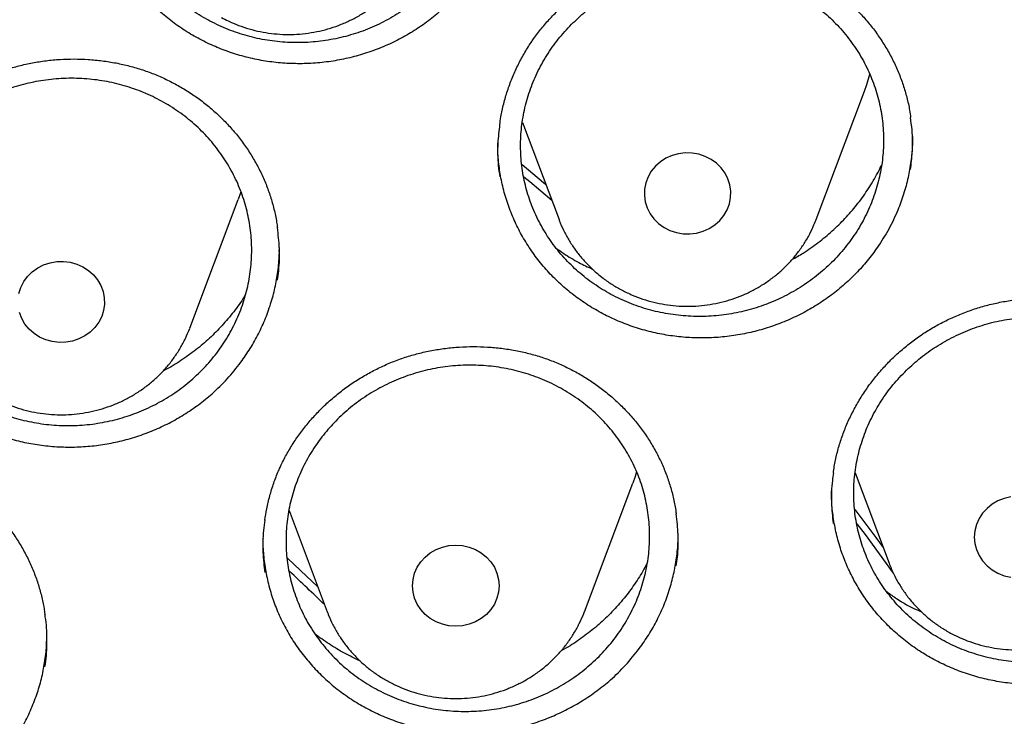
# Model space of a CAD drawing. Header units: millimetres. Extents: x 8 to 1233, y 12 to 1462.
# Tile 62 of 127: x 460.72 to 469.81, y 1288 to 1294.45. Entities that reach past the tile are written whole.
import ezdxf

# ---------------------------------------------------------------- set-up
doc = ezdxf.new("R2010")
doc.units = ezdxf.units.MM

msp = doc.modelspace()

# ---------------------------------------------------------------- linework, layer by layer
at = {"color": 7, "linetype": 'Continuous', "lineweight": 30}
for p, q in [((468.0751, 1292.5978), (468.5221, 1293.7861)), ((465.3613, 1293.4951), (465.6989, 1292.5978)), ((462.288, 1291.5947), (462.735, 1292.783)), ((465.6964, 1292.6045), (465.6989, 1292.5978)), ((468.072, 1292.5898), (468.0751, 1292.5978)), ((463.1141, 1292.3388), (463.114, 1292.3465)), ((468.4344, 1290.255), (468.7484, 1289.4203)), ((465.9331, 1288.9706), (466.3801, 1290.1588)), ((463.2046, 1289.9072), (463.5569, 1288.9706)), ((466.7985, 1289.6921), (466.7984, 1289.7016))]:
    msp.add_line(p, q, dxfattribs=at)
at = {"color": 7, "linetype": 'Continuous', "lineweight": 30, "flags": 128}
for points in [[(468.5221, 1293.7861), (468.5439, 1293.848), (468.5717, 1293.9425)], [(466.6193, 1292.5604), (466.6691, 1292.5246), (466.7243, 1292.4965), (466.7835, 1292.4768), (466.8452, 1292.4661), (466.9079, 1292.4645), (466.9701, 1292.4722), (467.0303, 1292.489), (467.087, 1292.5143), (467.1387, 1292.5477), (467.1842, 1292.5882), (467.2224, 1292.6349), (467.2524, 1292.6867), (467.2734, 1292.7422), (467.2848, 1292.8001), (467.2864, 1292.859), (467.2782, 1292.9173), (467.2604, 1292.9738), (467.2334, 1293.027), (467.1978, 1293.0755), (467.1546, 1293.1182), (467.1048, 1293.154), (467.0497, 1293.1821), (466.9905, 1293.2018), (466.9288, 1293.2125), (466.866, 1293.2141), (466.8038, 1293.2064), (466.7436, 1293.1897), (466.687, 1293.1643), (466.6353, 1293.131), (466.5897, 1293.0904), (466.5515, 1293.0437), (466.5216, 1292.992), (466.5006, 1292.9364), (466.4892, 1292.8785), (466.4875, 1292.8197), (466.4957, 1292.7613), (466.5135, 1292.7048), (466.5406, 1292.6517), (466.5761, 1292.6031), (466.6193, 1292.5604)], [(465.3591, 1293.1068), (465.5571, 1292.9418), (465.5753, 1292.9264)], [(465.6327, 1292.7738), (465.4281, 1292.946), (465.3753, 1292.9897)], [(462.7603, 1292.8554), (462.7569, 1292.8449), (462.735, 1292.783)], [(460.7087, 1291.9142), (460.7265, 1291.9707), (460.7535, 1292.0238), (460.7891, 1292.0724), (460.8323, 1292.1151), (460.8821, 1292.1509), (460.9372, 1292.179), (460.9964, 1292.1987), (461.0581, 1292.2094), (461.1209, 1292.211), (461.1831, 1292.2033), (461.2433, 1292.1866), (461.2999, 1292.1612)], [(461.2999, 1292.1612), (461.3517, 1292.1279), (461.3972, 1292.0873), (461.4354, 1292.0406), (461.4654, 1291.9888), (461.4863, 1291.9333), (461.4977, 1291.8754), (461.4994, 1291.8166), (461.4912, 1291.7582), (461.4734, 1291.7017), (461.4463, 1291.6486), (461.4108, 1291.6), (461.3676, 1291.5573), (461.3178, 1291.5215), (461.2626, 1291.4934), (461.2035, 1291.4737), (461.1417, 1291.463), (461.079, 1291.4614), (461.0168, 1291.4691), (460.9566, 1291.4859), (460.8999, 1291.5112), (460.8482, 1291.5446), (460.8027, 1291.5851), (460.7645, 1291.6318), (460.7345, 1291.6836), (460.7136, 1291.7391)], [(466.4161, 1290.2663), (466.402, 1290.2208), (466.3801, 1290.1588)], [(469.8739, 1290.0324), (469.8129, 1290.0187), (469.7549, 1289.9962), (469.7014, 1289.9654), (469.6537, 1289.9271), (469.6129, 1289.8824), (469.5801, 1289.8322), (469.5561, 1289.7778), (469.5414, 1289.7205), (469.5365, 1289.6618), (469.5414, 1289.6031), (469.5561, 1289.5458), (469.5801, 1289.4914), (469.6129, 1289.4412)], [(468.4339, 1289.9167), (468.6279, 1289.6566), (468.6933, 1289.5668)], [(468.7906, 1289.3272), (468.5294, 1289.686), (468.4548, 1289.7853)], [(465.0279, 1289.4775), (465.0686, 1289.4327), (465.1014, 1289.3825), (465.1254, 1289.3281), (465.1401, 1289.2708), (465.145, 1289.2121), (465.1401, 1289.1534), (465.1254, 1289.0961), (465.1014, 1289.0417), (465.0686, 1288.9915), (465.0279, 1288.9467), (464.9801, 1288.9085), (464.9266, 1288.8777), (464.8686, 1288.8552), (464.8076, 1288.8414), (464.745, 1288.8368), (464.6824, 1288.8414), (464.6214, 1288.8552), (464.5634, 1288.8777), (464.5099, 1288.9085), (464.4622, 1288.9467), (464.4214, 1288.9915), (464.3886, 1289.0417), (464.3646, 1289.0961), (464.3499, 1289.1534), (464.345, 1289.2121), (464.3499, 1289.2708), (464.3646, 1289.3281), (464.3886, 1289.3825), (464.4214, 1289.4327), (464.4622, 1289.4775), (464.5099, 1289.5157), (464.5634, 1289.5465), (464.6214, 1289.569), (464.6824, 1289.5828), (464.745, 1289.5874), (464.8076, 1289.5828), (464.8686, 1289.569), (464.9266, 1289.5465), (464.9801, 1289.5157), (465.0279, 1289.4775)], [(463.1893, 1289.4657), (463.3098, 1289.3538), (463.4702, 1289.2012)], [(469.6129, 1289.4412), (469.6537, 1289.3964), (469.7014, 1289.3582), (469.7549, 1289.3274), (469.8129, 1289.3049), (469.8739, 1289.2911)]]:
    msp.add_lwpolyline(points, dxfattribs=at)
at = {"color": 7, "linetype": 'Continuous', "lineweight": 30}
msp.add_arc((452.9696, 1278.2288), 15.1125, 45.6611, 47.34466, dxfattribs=at)
for points, knots in [([(419.8279, 1282.1751), (419.8463, 1282.3054), (419.8881, 1282.6005), (419.9633, 1283.0592), (420.0517, 1283.5511), (420.1489, 1284.0416), (420.2545, 1284.5305), (420.3686, 1285.0178), (420.4911, 1285.5033), (420.622, 1285.9868), (420.7613, 1286.4683), (420.9089, 1286.9476), (421.0647, 1287.4246), (421.2288, 1287.8991), (421.4011, 1288.3711), (421.5816, 1288.8404), (421.7701, 1289.3069), (421.9667, 1289.7704), (422.1713, 1290.2309), (422.3839, 1290.6882), (422.6043, 1291.1423), (422.8326, 1291.5929), (423.0686, 1292.0399), (423.3124, 1292.4833), (423.5638, 1292.9229), (423.8228, 1293.3587), (424.0893, 1293.7904), (424.3632, 1294.2181), (424.6445, 1294.6414), (424.9331, 1295.0605), (425.2289, 1295.4751), (425.5319, 1295.8851), (425.8419, 1296.2905), (426.1589, 1296.6911), (426.4828, 1297.0868), (426.8135, 1297.4775), (427.1509, 1297.8632), (427.495, 1298.2436), (427.8456, 1298.6188), (428.2026, 1298.9885), (428.566, 1299.3528), (428.9357, 1299.7115), (429.3115, 1300.0645), (429.6934, 1300.4118), (430.0812, 1300.7531), (430.4749, 1301.0886), (430.8744, 1301.4179), (431.2795, 1301.7412), (431.6902, 1302.0583), (432.1062, 1302.369), (432.5277, 1302.6734), (432.9543, 1302.9713), (433.386, 1303.2627), (433.8227, 1303.5474), (434.2643, 1303.8255), (434.7107, 1304.0968), (435.1617, 1304.3613), (435.6172, 1304.6188), (436.0771, 1304.8694), (436.5413, 1305.113), (437.0096, 1305.3495), (437.482, 1305.5787), (437.9583, 1305.8008), (438.4383, 1306.0156), (438.922, 1306.2231), (439.4093, 1306.4231), (439.8999, 1306.6157), (440.3938, 1306.8008), (440.8909, 1306.9784), (441.391, 1307.1483), (441.8939, 1307.3107), (442.3996, 1307.4653), (442.9079, 1307.6122), (443.4186, 1307.7514), (443.9318, 1307.8828), (444.4471, 1308.0063), (444.9645, 1308.122), (445.4838, 1308.2297), (446.0049, 1308.3296), (446.5277, 1308.4215), (447.052, 1308.5054), (447.5777, 1308.5813), (448.1046, 1308.6493), (448.6327, 1308.7091), (449.1617, 1308.761), (449.6915, 1308.8047), (450.222, 1308.8404), (450.7531, 1308.868), (451.2846, 1308.8875), (451.8163, 1308.8989), (452.3482, 1308.9023), (452.8801, 1308.8975), (453.4118, 1308.8846), (453.9432, 1308.8636), (454.4742, 1308.8345), (455.0046, 1308.7974), (455.5343, 1308.7522), (456.0631, 1308.6989), (456.5909, 1308.6375), (457.1177, 1308.5682), (457.6431, 1308.4908), (458.1671, 1308.4054), (458.6896, 1308.3121), (459.2104, 1308.2108), (459.7294, 1308.1016), (460.2464, 1307.9845), (460.7614, 1307.8595), (461.274, 1307.7267), (461.7844, 1307.5862), (462.2922, 1307.4378), (462.7974, 1307.2818), (463.2998, 1307.1181), (463.7993, 1306.9467), (464.2958, 1306.7678), (464.7891, 1306.5813), (465.2792, 1306.3874), (465.7658, 1306.186), (466.2488, 1305.9772), (466.7282, 1305.7611), (467.2038, 1305.5377), (467.6754, 1305.3071), (468.143, 1305.0694), (468.6064, 1304.8246), (469.0655, 1304.5727), (469.5202, 1304.3139), (469.9703, 1304.0482), (470.4158, 1303.7756), (470.8565, 1303.4964), (471.2924, 1303.2104), (471.7232, 1302.9179), (472.1488, 1302.6188), (472.5693, 1302.3133), (472.9844, 1302.0014), (473.394, 1301.6832), (473.7981, 1301.3588), (474.1965, 1301.0284), (474.5892, 1300.6919), (474.9759, 1300.3494), (475.3567, 1300.0011), (475.7314, 1299.6471), (476.1, 1299.2874), (476.4622, 1298.9222), (476.8181, 1298.5514), (477.1675, 1298.1753), (477.5103, 1297.7939), (477.8465, 1297.4074), (478.176, 1297.0158), (478.4987, 1296.6192), (478.8144, 1296.2177), (479.1231, 1295.8115), (479.4248, 1295.4007), (479.7193, 1294.9853), (480.0066, 1294.5654), (480.2866, 1294.1413), (480.5591, 1293.7129), (480.8243, 1293.2805), (481.0819, 1292.844), (481.3319, 1292.4037), (481.5743, 1291.9597), (481.8089, 1291.512), (482.0358, 1291.0608), (482.2548, 1290.6062), (482.4659, 1290.1483), (482.6691, 1289.6872), (482.8643, 1289.2232), (483.0513, 1288.7562), (483.2303, 1288.2864), (483.4011, 1287.814), (483.5638, 1287.339), (483.7181, 1286.8616), (483.8642, 1286.3819), (484.002, 1285.9001), (484.1314, 1285.4162), (484.2524, 1284.9304), (484.3649, 1284.4428), (484.469, 1283.9536), (484.5646, 1283.4628), (484.6519, 1282.9707), (484.7299, 1282.4772), (484.7852, 1282.097), (484.8116, 1281.881), (484.8178, 1281.8302)], [0, 0, 0, 0, 0.004439, 0.010056, 0.015673, 0.021289, 0.026906, 0.032523, 0.038139, 0.043756, 0.049373, 0.054989, 0.060606, 0.066222, 0.071838, 0.077455, 0.083071, 0.088687, 0.094304, 0.09992, 0.105536, 0.111152, 0.116768, 0.122384, 0.128, 0.133616, 0.139232, 0.144847, 0.150463, 0.156079, 0.161694, 0.16731, 0.172925, 0.178541, 0.184156, 0.189772, 0.195387, 0.201002, 0.206617, 0.212232, 0.217847, 0.223462, 0.229077, 0.234692, 0.240307, 0.245922, 0.251536, 0.257151, 0.262766, 0.26838, 0.273995, 0.279609, 0.285224, 0.290838, 0.296453, 0.302067, 0.307681, 0.313296, 0.31891, 0.324524, 0.330138, 0.335752, 0.341366, 0.346981, 0.352595, 0.358209, 0.363823, 0.369436, 0.37505, 0.380664, 0.386278, 0.391892, 0.397506, 0.40312, 0.408734, 0.414347, 0.419961, 0.425575, 0.431189, 0.436802, 0.442416, 0.44803, 0.453643, 0.459257, 0.464871, 0.470484, 0.476098, 0.481712, 0.487325, 0.492939, 0.498553, 0.504166, 0.50978, 0.515393, 0.521007, 0.526621, 0.532234, 0.537848, 0.543462, 0.549075, 0.554689, 0.560303, 0.565916, 0.57153, 0.577144, 0.582757, 0.588371, 0.593985, 0.599599, 0.605212, 0.610826, 0.61644, 0.622054, 0.627668, 0.633282, 0.638895, 0.644509, 0.650123, 0.655737, 0.661351, 0.666965, 0.672579, 0.678193, 0.683808, 0.689422, 0.695036, 0.70065, 0.706264, 0.711879, 0.717493, 0.723107, 0.728722, 0.734336, 0.739951, 0.745565, 0.75118, 0.756794, 0.762409, 0.768024, 0.773639, 0.779253, 0.784868, 0.790483, 0.796098, 0.801713, 0.807328, 0.812943, 0.818559, 0.824174, 0.829789, 0.835405, 0.84102, 0.846636, 0.852251, 0.857867, 0.863482, 0.869098, 0.874714, 0.88033, 0.885945, 0.891561, 0.897177, 0.902793, 0.90841, 0.914026, 0.919642, 0.925258, 0.930874, 0.936491, 0.942107, 0.947724, 0.95334, 0.958956, 0.964573, 0.97019, 0.975806, 0.981423, 0.98704, 0.992656, 0.998273, 1, 1, 1, 1]), ([(462.0816, 1296.9356), (462.04, 1296.89), (461.9565, 1296.7986), (461.8523, 1296.6459), (461.7651, 1296.4842), (461.6981, 1296.3139), (461.651, 1296.1378), (461.6245, 1295.958), (461.6197, 1295.7767), (461.6359, 1295.5962), (461.6729, 1295.4188), (461.731, 1295.2469), (461.8086, 1295.0824), (461.9049, 1294.9275), (462.0192, 1294.7844), (462.1494, 1294.6546), (462.2941, 1294.5396), (462.4517, 1294.4414), (462.6198, 1294.3608), (462.7965, 1294.2986), (462.9796, 1294.2564), (463.1667, 1294.234), (463.3555, 1294.2316), (463.5436, 1294.25), (463.7286, 1294.2883), (463.9083, 1294.346), (464.0802, 1294.4231), (464.2423, 1294.5178), (464.3927, 1294.6291), (464.5289, 1294.7562), (464.6499, 1294.8967), (464.754, 1295.0492), (464.8393, 1295.2119), (464.9053, 1295.3825), (464.9513, 1295.5588), (464.976, 1295.7389), (464.9797, 1295.9202), (464.9624, 1296.1006), (464.9235, 1296.2776), (464.8644, 1296.4492), (464.7858, 1296.6132), (464.6879, 1296.7672), (464.5727, 1296.9096), (464.4416, 1297.0387), (464.2958, 1297.1523), (464.1376, 1297.2496), (463.9689, 1297.3293), (463.7916, 1297.3898), (463.6083, 1297.431), (463.421, 1297.4523), (463.2322, 1297.4529), (463.0442, 1297.4334), (462.8594, 1297.3941), (462.6803, 1297.3347), (462.5089, 1297.2567), (462.351, 1297.1629), (462.2069, 1297.0563), (462.1234, 1296.9758), (462.0816, 1296.9356)], [0, 0, 0, 0, 0.017892, 0.035841, 0.053733, 0.071625, 0.089574, 0.107466, 0.125356, 0.143304, 0.161194, 0.179078, 0.197019, 0.214903, 0.232778, 0.25071, 0.268585, 0.286453, 0.304378, 0.322246, 0.340111, 0.358034, 0.3759, 0.393769, 0.411695, 0.429564, 0.447441, 0.465375, 0.483252, 0.501138, 0.51908, 0.536966, 0.554857, 0.572806, 0.590697, 0.608589, 0.626537, 0.644429, 0.662315, 0.680259, 0.698145, 0.716023, 0.733957, 0.751835, 0.769705, 0.787632, 0.805501, 0.823367, 0.84129, 0.859156, 0.877023, 0.894947, 0.912815, 0.930689, 0.948621, 0.966495, 0.983247, 1, 1, 1, 1]), ([(464.9173, 1294.8775), (464.8868, 1294.8354), (464.8257, 1294.7511), (464.7197, 1294.6334), (464.6036, 1294.5227), (464.478, 1294.4219), (464.3452, 1294.3324), (464.205, 1294.2537), (464.057, 1294.186), (463.904, 1294.1304), (463.7483, 1294.0879), (463.5898, 1294.0579), (463.4279, 1294.0408), (463.2652, 1294.0369), (463.1047, 1294.0461), (462.9459, 1294.068), (462.7882, 1294.1031), (462.6342, 1294.1509), (462.4865, 1294.2106), (462.3445, 1294.2819), (462.2081, 1294.3653), (462.0797, 1294.4596), (461.9615, 1294.563), (461.8527, 1294.6755), (461.7534, 1294.7977), (461.6654, 1294.9276), (461.5899, 1295.0631), (461.5264, 1295.2043), (461.4752, 1295.3516), (461.437, 1295.5028), (461.4137, 1295.6551), (461.4033, 1295.7681), (461.4047, 1295.8304), (461.405, 1295.8418)], [0, 0, 0, 0, 0.032685, 0.065372, 0.099001, 0.13263, 0.165388, 0.198147, 0.231865, 0.265583, 0.298254, 0.330925, 0.364551, 0.398176, 0.430753, 0.46333, 0.496851, 0.530373, 0.563003, 0.595634, 0.629216, 0.662797, 0.695393, 0.72799, 0.761533, 0.795076, 0.827696, 0.860317, 0.893884, 0.92745, 0.960071, 0.992692, 1, 1, 1, 1]), ([(462.58, 1294.4655), (462.6004, 1294.4549), (462.6515, 1294.4282), (462.737, 1294.3923), (462.8361, 1294.3591), (462.9379, 1294.3342), (463.0415, 1294.3173), (463.1463, 1294.3088), (463.2516, 1294.3088), (463.3566, 1294.3171), (463.4605, 1294.3338), (463.5627, 1294.3588), (463.6625, 1294.392), (463.759, 1294.433), (463.8517, 1294.4816), (463.9398, 1294.5375), (464.0228, 1294.6003), (464.1, 1294.6695), (464.1709, 1294.7447), (464.235, 1294.8252), (464.2921, 1294.9105), (464.3408, 1295.0002), (464.3723, 1295.067), (464.3851, 1295.1044), (464.3869, 1295.1098)], [0, 0, 0, 0, 0.031802, 0.079715, 0.12768, 0.175715, 0.22381, 0.271957, 0.320144, 0.36836, 0.416591, 0.464824, 0.513048, 0.561248, 0.609412, 0.657526, 0.705579, 0.753558, 0.801454, 0.849258, 0.896966, 0.944574, 0.992084, 1, 1, 1, 1]), ([(465.4634, 1294.2674), (465.4754, 1294.284), (465.5113, 1294.3339), (465.5765, 1294.4139), (465.6612, 1294.5053), (465.7526, 1294.5918), (465.8504, 1294.6729), (465.9539, 1294.7482), (466.0626, 1294.8171), (466.1758, 1294.8791), (466.2928, 1294.9338), (466.4128, 1294.9809), (466.5351, 1295.0199), (466.6588, 1295.0508), (466.7834, 1295.0734), (466.9089, 1295.0878), (467.0355, 1295.0942), (467.1634, 1295.0925), (467.2919, 1295.0828), (467.4201, 1295.065), (467.547, 1295.0391), (467.6716, 1295.0052), (467.793, 1294.9637), (467.9101, 1294.9149), (468.0223, 1294.8592), (468.129, 1294.7968), (468.2304, 1294.7277), (468.327, 1294.6519), (468.4188, 1294.5693), (468.5052, 1294.4803), (468.5856, 1294.3854), (468.6595, 1294.2851), (468.7263, 1294.18), (468.7855, 1294.071), (468.8367, 1293.9585), (468.8797, 1293.8435), (468.9138, 1293.7265), (468.9367, 1293.6253), (468.9449, 1293.5627), (468.9479, 1293.54)], [0, 0, 0, 0, 0.0136554, 0.0409401, 0.0683612, 0.0959769, 0.1237601, 0.1516722, 0.1796643, 0.2076791, 0.2356402, 0.2634907, 0.2911807, 0.3186702, 0.3459197, 0.3730073, 0.400323, 0.4279509, 0.4558293, 0.4838832, 0.5120277, 0.5401624, 0.5681792, 0.5959982, 0.6235533, 0.6507961, 0.6777993, 0.7051125, 0.7326783, 0.7604795, 0.7884658, 0.8165793, 0.844757, 0.8729243, 0.9010127, 0.9289729, 0.9567679, 0.98438, 1, 1, 1, 1]), ([(465.8152, 1294.4037), (465.7731, 1294.3584), (465.6886, 1294.2678), (465.5829, 1294.1162), (465.4939, 1293.9555), (465.4251, 1293.786), (465.3761, 1293.6107), (465.3476, 1293.4315), (465.3408, 1293.2507), (465.355, 1293.0707), (465.3901, 1292.8935), (465.4462, 1292.7217), (465.5219, 1292.5573), (465.6164, 1292.4022), (465.729, 1292.2589), (465.8577, 1292.1286), (466.001, 1292.013), (466.1574, 1291.9142), (466.3245, 1291.8327), (466.5003, 1291.7696), (466.6829, 1291.7264), (466.8696, 1291.7029), (467.0582, 1291.6993), (467.2464, 1291.7166), (467.4318, 1291.7536), (467.612, 1291.81), (467.7847, 1291.8858), (467.9478, 1291.9793), (468.0994, 1292.0895), (468.237, 1292.2153), (468.3594, 1292.3548), (468.4652, 1292.5062), (468.5522, 1292.668), (468.6201, 1292.8377), (468.6681, 1293.0134), (468.6947, 1293.1928), (468.7003, 1293.3736), (468.685, 1293.5536), (468.6482, 1293.7303), (468.591, 1293.9017), (468.5142, 1294.0657), (468.4182, 1294.2199), (468.3047, 1294.3626), (468.1751, 1294.4921), (468.0307, 1294.6063), (467.8737, 1294.7043), (467.7061, 1294.7848), (467.5296, 1294.8462), (467.3468, 1294.8884), (467.1599, 1294.9109), (466.9711, 1294.9127), (466.7831, 1294.8944), (466.5979, 1294.8563), (466.4182, 1294.7982), (466.246, 1294.7215), (466.0871, 1294.6288), (465.9419, 1294.5234), (465.8575, 1294.4436), (465.8152, 1294.4037)], [0, 0, 0, 0, 0.017891, 0.035839, 0.05373, 0.071621, 0.08957, 0.107461, 0.125348, 0.143292, 0.161179, 0.179058, 0.196993, 0.214872, 0.232742, 0.25067, 0.26854, 0.286406, 0.304329, 0.322195, 0.340062, 0.357986, 0.375853, 0.393726, 0.411657, 0.42953, 0.447412, 0.465352, 0.483234, 0.501123, 0.51907, 0.53696, 0.554852, 0.572801, 0.590693, 0.608582, 0.626528, 0.644417, 0.662299, 0.680237, 0.698119, 0.715992, 0.733921, 0.751794, 0.769661, 0.787584, 0.805451, 0.823317, 0.84124, 0.859106, 0.876977, 0.894905, 0.912776, 0.930656, 0.948592, 0.966472, 0.983236, 1, 1, 1, 1]), ([(465.1514, 1293.4751), (465.1546, 1293.4988), (465.1633, 1293.5637), (465.187, 1293.6683), (465.2216, 1293.7884), (465.2647, 1293.9059), (465.3156, 1294.0201), (465.3742, 1294.1302), (465.4249, 1294.212), (465.456, 1294.2567), (465.4634, 1294.2674)], [0, 0, 0, 0, 0.0845498, 0.2305815, 0.3766947, 0.5224843, 0.6676665, 0.8120108, 0.9553562, 1, 1, 1, 1]), ([(459.4385, 1292.9742), (459.4471, 1292.9925), (459.473, 1293.0474), (459.522, 1293.1366), (459.5881, 1293.2404), (459.6618, 1293.3405), (459.7428, 1293.4364), (459.8307, 1293.5276), (459.9249, 1293.6133), (460.0249, 1293.6931), (460.13, 1293.7663), (460.2396, 1293.8325), (460.3529, 1293.8913), (460.4692, 1293.9423), (460.588, 1293.9853), (460.7093, 1294.0204), (460.8332, 1294.0479), (460.9599, 1294.0677), (461.0887, 1294.0797), (461.2187, 1294.0836), (461.349, 1294.0794), (461.4786, 1294.0671), (461.6064, 1294.0467), (461.7314, 1294.0184), (461.8529, 1293.9825), (461.9703, 1293.9392), (462.0837, 1293.8884), (462.1935, 1293.8303), (462.3, 1293.7647), (462.4023, 1293.6919), (462.4999, 1293.6124), (462.5921, 1293.5264), (462.6781, 1293.4347), (462.7575, 1293.3377), (462.8297, 1293.2361), (462.8941, 1293.1306), (462.9505, 1293.0218), (462.9985, 1292.9102), (463.0384, 1292.796), (463.0697, 1292.6791), (463.0892, 1292.5872), (463.0955, 1292.5341), (463.097, 1292.5212)], [0, 0, 0, 0, 0.0126719, 0.0380718, 0.0635977, 0.0893032, 0.1151634, 0.1411422, 0.1671951, 0.1932688, 0.2192931, 0.2452154, 0.2709891, 0.2965771, 0.3219402, 0.3471363, 0.3725377, 0.3982252, 0.4241417, 0.4502178, 0.4763746, 0.5025176, 0.5285475, 0.5543899, 0.5799829, 0.6052814, 0.6303515, 0.6556978, 0.6812768, 0.7070723, 0.7330386, 0.7591225, 0.7852662, 0.8114021, 0.8374672, 0.8634169, 0.8892182, 0.9148557, 0.9403368, 0.965945, 0.9917223, 1, 1, 1, 1]), ([(459.9656, 1293.3985), (460.0107, 1293.4409), (460.101, 1293.5259), (460.254, 1293.6341), (460.4175, 1293.7267), (460.5911, 1293.8006), (460.772, 1293.8558), (460.958, 1293.8914), (461.1468, 1293.9065), (461.336, 1293.9015), (461.5232, 1293.8765), (461.706, 1293.831), (461.8821, 1293.7665), (462.0495, 1293.6836), (462.2056, 1293.5828), (462.3488, 1293.466), (462.4775, 1293.3347), (462.5894, 1293.1899), (462.6837, 1293.0341), (462.7592, 1292.869), (462.8143, 1292.6966), (462.849, 1292.5192), (462.8628, 1292.339), (462.8549, 1292.1583), (462.8261, 1291.9793), (462.7767, 1291.8043), (462.7066, 1291.6356), (462.6175, 1291.4752), (462.5103, 1291.3251), (462.3859, 1291.1876), (462.2465, 1291.0639), (462.0937, 1290.9556), (461.929, 1290.8648), (461.755, 1290.7918), (461.5738, 1290.7377), (461.3874, 1290.7037), (461.1986, 1290.6897), (461.0094, 1290.6958), (460.8224, 1290.7226), (460.64, 1290.769), (460.4642, 1290.8346), (460.2978, 1290.919), (460.1423, 1291.0207), (459.9998, 1291.1383), (459.8725, 1291.2709), (459.7615, 1291.4162), (459.6681, 1291.5726), (459.5943, 1291.7384), (459.5403, 1291.9111), (459.5067, 1292.0887), (459.4947, 1292.2691), (459.5037, 1292.4497), (459.5336, 1292.6286), (459.5848, 1292.8031), (459.6559, 1292.9715), (459.7444, 1293.1278), (459.847, 1293.2717), (459.9261, 1293.3562), (459.9656, 1293.3985)], [0, 0, 0, 0, 0.017885, 0.035827, 0.053712, 0.071598, 0.08954, 0.107426, 0.125306, 0.143243, 0.161123, 0.178996, 0.196926, 0.214799, 0.232668, 0.250594, 0.268462, 0.286331, 0.304257, 0.322126, 0.339999, 0.35793, 0.375803, 0.393684, 0.411621, 0.429501, 0.447388, 0.465331, 0.483218, 0.501108, 0.519054, 0.536944, 0.554832, 0.572776, 0.590664, 0.608546, 0.626486, 0.644368, 0.662243, 0.680175, 0.69805, 0.71592, 0.733847, 0.751716, 0.769585, 0.78751, 0.805378, 0.82325, 0.841178, 0.85905, 0.876928, 0.894863, 0.912741, 0.930626, 0.948568, 0.966453, 0.983227, 1, 1, 1, 1]), ([(468.9468, 1293.0592), (468.9534, 1293.113), (468.9685, 1293.2354), (468.9672, 1293.3979), (468.9515, 1293.5043), (468.9458, 1293.5426)], [0, 0, 0, 0, 0.334066, 0.760737, 1, 1, 1, 1]), ([(465.1506, 1293.4779), (465.1439, 1293.4195), (465.1292, 1293.2928), (465.131, 1293.1301), (465.1469, 1293.0281), (465.1522, 1292.9939)], [0, 0, 0, 0, 0.3620363, 0.7859876, 1, 1, 1, 1]), ([(468.9638, 1293.3665), (468.9641, 1293.3407), (468.9652, 1293.2641), (468.9522, 1293.1368), (468.9261, 1292.9845), (468.8855, 1292.8333), (468.8272, 1292.6733), (468.7488, 1292.5069), (468.6774, 1292.3966), (468.6415, 1292.3412)], [0, 0, 0, 0, 0.0716373, 0.2124541, 0.3532722, 0.4981685, 0.6430647, 0.8205477, 1, 1, 1, 1]), ([(468.6415, 1292.3412), (468.6108, 1292.2992), (468.5495, 1292.2151), (468.4432, 1292.0975), (468.3268, 1291.987), (468.2008, 1291.8863), (468.0678, 1291.7969), (467.9274, 1291.7183), (467.7793, 1291.6505), (467.6261, 1291.595), (467.4704, 1291.5523), (467.3118, 1291.5223), (467.1498, 1291.505), (466.9872, 1291.5009), (466.8268, 1291.51), (466.668, 1291.5317), (466.5104, 1291.5665), (466.3566, 1291.614), (466.2091, 1291.6734), (466.0673, 1291.7443), (465.9312, 1291.8274), (465.8032, 1291.9214), (465.6854, 1292.0244), (465.577, 1292.1365), (465.4782, 1292.2583), (465.3906, 1292.3878), (465.3157, 1292.5228), (465.2527, 1292.6636), (465.2021, 1292.8105), (465.1644, 1292.9611), (465.1417, 1293.113), (465.1316, 1293.2285), (465.1334, 1293.2936), (465.1338, 1293.308)], [0, 0, 0, 0, 0.032623, 0.065247, 0.098813, 0.132379, 0.165074, 0.197769, 0.231422, 0.265074, 0.297691, 0.330308, 0.363879, 0.397449, 0.429975, 0.462501, 0.49597, 0.52944, 0.562016, 0.594591, 0.628117, 0.661642, 0.694174, 0.726707, 0.760184, 0.793662, 0.826208, 0.858753, 0.892244, 0.925733, 0.95827, 0.990808, 1, 1, 1, 1]), ([(467.8509, 1292.2271), (467.8859, 1292.2469), (467.9703, 1292.2946), (468.0954, 1292.3836), (468.2248, 1292.4905), (468.343, 1292.6067), (468.4513, 1292.7314), (468.5488, 1292.8659), (468.6249, 1292.9882), (468.6628, 1293.0672), (468.6768, 1293.0963)], [0, 0, 0, 0, 0.098098, 0.236382, 0.374667, 0.508971, 0.643275, 0.781481, 0.919687, 1, 1, 1, 1]), ([(463.0959, 1292.038), (463.1006, 1292.0668), (463.1162, 1292.1636), (463.1193, 1292.327), (463.1048, 1292.4596), (463.0978, 1292.5241)], [0, 0, 0, 0, 0.178968, 0.60127, 1, 1, 1, 1]), ([(465.6968, 1292.6049), (465.6983, 1292.6003), (465.7104, 1292.5638), (465.7407, 1292.498), (465.7881, 1292.4085), (465.8437, 1292.3234), (465.9063, 1292.243), (465.9757, 1292.1669), (466.0273, 1292.1211), (466.0533, 1292.098)], [0, 0, 0, 0, 0.023334, 0.185055, 0.346944, 0.50905, 0.671412, 0.83406, 1, 1, 1, 1]), ([(466.0533, 1292.098), (466.0712, 1292.0834), (466.1157, 1292.047), (466.1917, 1291.9949), (466.2814, 1291.943), (466.3754, 1291.8984), (466.4731, 1291.8615), (466.5736, 1291.8324), (466.6764, 1291.8115), (466.7807, 1291.7988), (466.8858, 1291.7945), (466.9911, 1291.7986), (467.0956, 1291.8112), (467.1988, 1291.832), (467.2999, 1291.8611), (467.3981, 1291.8982), (467.4928, 1291.9431), (467.5832, 1291.9954), (467.6689, 1292.0548), (467.7491, 1292.1208), (467.8232, 1292.193), (467.8908, 1292.2709), (467.9515, 1292.3539), (468.0044, 1292.4415), (468.0446, 1292.5203), (468.0637, 1292.5709), (468.0709, 1292.5898)], [0, 0, 0, 0, 0.028678, 0.071415, 0.114203, 0.157069, 0.200007, 0.243012, 0.286075, 0.329188, 0.372342, 0.415527, 0.458733, 0.501946, 0.545156, 0.58835, 0.631519, 0.674649, 0.717729, 0.760748, 0.803697, 0.846568, 0.889353, 0.932051, 0.974659, 1, 1, 1, 1]), ([(459.2784, 1292.3107), (459.278, 1292.2897), (459.2767, 1292.2177), (459.2884, 1292.0937), (459.3138, 1291.9402), (459.3537, 1291.7896), (459.406, 1291.6445), (459.4706, 1291.5041), (459.5481, 1291.3683), (459.6376, 1291.2394), (459.7375, 1291.1195), (459.8473, 1291.0079), (459.9678, 1290.9045), (460.0973, 1290.8114), (460.2335, 1290.73), (460.3765, 1290.6596), (460.5268, 1290.6005), (460.6818, 1290.554), (460.839, 1290.5206), (460.9984, 1290.4998), (461.1608, 1290.4918), (461.3235, 1290.497), (461.4838, 1290.5153), (461.6421, 1290.5461), (461.7987, 1290.5899), (461.951, 1290.6463), (462.0964, 1290.7142), (462.2355, 1290.7932), (462.3686, 1290.8839), (462.5034, 1290.9936), (462.6369, 1291.1231), (462.7181, 1291.2259), (462.759, 1291.2776)], [0, 0, 0, 0, 0.013678, 0.046682, 0.080649, 0.114617, 0.147528, 0.180439, 0.2143, 0.248161, 0.281101, 0.314042, 0.34793, 0.381817, 0.414818, 0.447819, 0.481782, 0.515745, 0.548682, 0.581619, 0.615511, 0.649402, 0.682361, 0.715319, 0.749235, 0.78315, 0.816102, 0.849054, 0.882962, 0.916869, 0.958207, 1, 1, 1, 1]), ([(462.759, 1291.2776), (462.7889, 1291.3201), (462.8487, 1291.4052), (462.9248, 1291.5424), (462.9901, 1291.6861), (463.0422, 1291.8345), (463.0808, 1291.985), (463.1048, 1292.1379), (463.1158, 1292.249), (463.1146, 1292.3091), (463.1145, 1292.3168)], [0, 0, 0, 0, 0.138193, 0.27639, 0.418601, 0.560809, 0.698903, 0.837, 0.979136, 1, 1, 1, 1]), ([(465.6768, 1292.331), (465.6986, 1292.315), (465.7639, 1292.2671), (465.8745, 1292.2024), (465.9658, 1292.1595), (466.0079, 1292.1397)], [0, 0, 0, 0, 0.2124, 0.636828, 1, 1, 1, 1]), ([(462.8003, 1291.9009), (462.7967, 1291.8947), (462.7652, 1291.8403), (462.694, 1291.7443), (462.5877, 1291.6161), (462.4705, 1291.4988), (462.3442, 1291.3906), (462.207, 1291.2931), (462.104, 1291.228), (462.0456, 1291.1995), (462.0384, 1291.1959)], [0, 0, 0, 0, 0.020724, 0.181666, 0.342608, 0.498947, 0.655285, 0.816164, 0.977044, 1, 1, 1, 1]), ([(469.0822, 1291.5543), (469.1, 1291.5655), (469.153, 1291.5989), (469.245, 1291.6495), (469.3593, 1291.7038), (469.4778, 1291.751), (469.5999, 1291.7911), (469.725, 1291.8236), (469.8523, 1291.8483), (469.9809, 1291.865), (470.11, 1291.8736), (470.2388, 1291.874), (470.3664, 1291.8662), (470.4921, 1291.8504), (470.6153, 1291.8265), (470.736, 1291.7946), (470.8546, 1291.755), (470.9711, 1291.7074), (471.085, 1291.6521), (471.1952, 1291.5894), (471.3011, 1291.5197), (471.4017, 1291.4434), (471.4962, 1291.3612), (471.5839, 1291.2737), (471.6644, 1291.1815), (471.737, 1291.0852), (471.8022, 1290.9845), (471.8603, 1290.8793), (471.9112, 1290.7694), (471.9546, 1290.6556), (471.9899, 1290.5383), (472.016, 1290.4271), (472.0263, 1290.3545), (472.0308, 1290.3226)], [0, 0, 0, 0, 0.016297, 0.04871, 0.081291, 0.114111, 0.147138, 0.180326, 0.213615, 0.246939, 0.280205, 0.313345, 0.3463, 0.379024, 0.411469, 0.443745, 0.476311, 0.509258, 0.542512, 0.575984, 0.609572, 0.64316, 0.676617, 0.709848, 0.742775, 0.775339, 0.807632, 0.840291, 0.873252, 0.906488, 0.939938, 0.97353, 1, 1, 1, 1]), ([(468.9096, 1291.2047), (468.8668, 1291.16), (468.7811, 1291.0706), (468.6733, 1290.9205), (468.5821, 1290.7612), (468.5108, 1290.593), (468.4593, 1290.4188), (468.4282, 1290.2405), (468.4188, 1290.0605), (468.4304, 1289.8809), (468.4627, 1289.7041), (468.5163, 1289.5324), (468.5896, 1289.3679), (468.6817, 1289.2124), (468.7921, 1289.0685), (468.9187, 1288.9375), (469.0601, 1288.8209), (469.2149, 1288.7209), (469.3807, 1288.6381), (469.5554, 1288.5735), (469.7372, 1288.5286), (469.9234, 1288.5033), (470.1119, 1288.4979), (470.3002, 1288.5133), (470.486, 1288.5484), (470.667, 1288.6029), (470.8407, 1288.6767), (471.0051, 1288.7683), (471.1582, 1288.8766), (471.2976, 1289.0007), (471.422, 1289.1386), (471.5299, 1289.2884), (471.6192, 1289.4488), (471.6895, 1289.6173), (471.74, 1289.7919), (471.7692, 1289.9704), (471.7775, 1290.1505), (471.7649, 1290.3299), (471.7306, 1290.5064), (471.676, 1290.6777), (471.6017, 1290.8419), (471.508, 1290.9964), (471.3967, 1291.1397), (471.2692, 1291.27), (471.1266, 1291.3852), (470.9712, 1291.4843), (470.8049, 1291.5662), (470.6295, 1291.6292), (470.4474, 1291.673), (470.261, 1291.6973), (470.0724, 1291.7009), (469.8842, 1291.6845), (469.6986, 1291.6484), (469.5181, 1291.5922), (469.3449, 1291.5174), (469.1847, 1291.4266), (469.038, 1291.3229), (468.9524, 1291.2441), (468.9096, 1291.2047)], [0, 0, 0, 0, 0.0178883, 0.0358336, 0.0537219, 0.0716105, 0.0895561, 0.1074446, 0.125327, 0.1432665, 0.1611488, 0.1790224, 0.1969531, 0.2148267, 0.2326938, 0.2506179, 0.2684851, 0.2863509, 0.3042737, 0.3221396, 0.3400099, 0.3579371, 0.3758074, 0.3936859, 0.4116213, 0.4294998, 0.4473867, 0.4653306, 0.4832175, 0.5011093, 0.5190581, 0.5369499, 0.554841, 0.5727891, 0.5906801, 0.6085652, 0.6265072, 0.6443922, 0.6622685, 0.6802018, 0.698078, 0.7159467, 0.7338725, 0.7517412, 0.7696068, 0.7875294, 0.805395, 0.8232633, 0.8411886, 0.859057, 0.8769327, 0.8948654, 0.9127411, 0.9306256, 0.9485671, 0.9664516, 0.9832258, 1, 1, 1, 1]), ([(459.9132, 1291.594), (459.9178, 1291.5811), (459.9337, 1291.5365), (459.9693, 1291.4634), (460.0195, 1291.3754), (460.0776, 1291.2918), (460.1425, 1291.213), (460.214, 1291.1397), (460.2916, 1291.0723), (460.3747, 1291.0112), (460.4629, 1290.9569), (460.5556, 1290.9098), (460.652, 1290.8702), (460.7516, 1290.8384), (460.8537, 1290.8147), (460.9576, 1290.7991), (461.0625, 1290.7919), (461.1678, 1290.7932), (461.2727, 1290.8028), (461.3764, 1290.8208), (461.4783, 1290.8471), (461.5776, 1290.8814), (461.6736, 1290.9237), (461.7656, 1290.9734), (461.8529, 1291.0304), (461.9351, 1291.0942), (462.0113, 1291.1644), (462.0813, 1291.2404), (462.1443, 1291.3217), (462.2, 1291.4078), (462.2484, 1291.4975), (462.2739, 1291.5601), (462.2866, 1291.5912)], [0, 0, 0, 0, 0.013632, 0.047176, 0.080759, 0.114389, 0.148075, 0.181822, 0.215634, 0.249511, 0.283453, 0.317458, 0.351522, 0.385641, 0.419808, 0.454017, 0.488262, 0.522534, 0.556825, 0.591126, 0.625427, 0.659719, 0.693993, 0.72824, 0.762451, 0.796616, 0.830728, 0.86478, 0.898766, 0.932682, 0.966528, 1, 1, 1, 1]), ([(468.2342, 1290.2537), (468.2368, 1290.2743), (468.2443, 1290.3345), (468.2662, 1290.4331), (468.299, 1290.5493), (468.3406, 1290.6639), (468.3904, 1290.7768), (468.4483, 1290.8872), (468.514, 1290.9945), (468.5872, 1291.0979), (468.6674, 1291.1966), (468.7541, 1291.2901), (468.8466, 1291.3777), (468.9446, 1291.4587), (469.0241, 1291.5164), (469.0709, 1291.5469), (469.0822, 1291.5543)], [0, 0, 0, 0, 0.039814, 0.116498, 0.192882, 0.270043, 0.34784, 0.426159, 0.504856, 0.583768, 0.662708, 0.741466, 0.819891, 0.897863, 0.975298, 1, 1, 1, 1]), ([(463.1258, 1290.3149), (463.1345, 1290.3331), (463.1605, 1290.3879), (463.2098, 1290.4769), (463.2761, 1290.5805), (463.3501, 1290.6804), (463.4312, 1290.7761), (463.5193, 1290.8671), (463.6136, 1290.9528), (463.7138, 1291.0325), (463.819, 1291.1057), (463.9287, 1291.172), (464.0421, 1291.2308), (464.1586, 1291.2819), (464.2774, 1291.3251), (464.3987, 1291.3603), (464.5227, 1291.388), (464.6493, 1291.408), (464.7781, 1291.4202), (464.9081, 1291.4245), (465.0383, 1291.4206), (465.1678, 1291.4086), (465.2955, 1291.3886), (465.4205, 1291.3608), (465.5418, 1291.3253), (465.659, 1291.2824), (465.7722, 1291.2321), (465.8819, 1291.1744), (465.9881, 1291.1093), (466.0903, 1291.0371), (466.1876, 1290.958), (466.2796, 1290.8726), (466.3654, 1290.7814), (466.4445, 1290.685), (466.5164, 1290.5839), (466.5806, 1290.479), (466.6367, 1290.3707), (466.6844, 1290.2596), (466.7241, 1290.1459), (466.755, 1290.0295), (466.7742, 1289.9388), (466.7803, 1289.8867), (466.7817, 1289.8747)], [0, 0, 0, 0, 0.012679, 0.038083, 0.063613, 0.089322, 0.115185, 0.141169, 0.167227, 0.193308, 0.219341, 0.245273, 0.271057, 0.296657, 0.322032, 0.34724, 0.372654, 0.398355, 0.424285, 0.450376, 0.476548, 0.502707, 0.528753, 0.554612, 0.580223, 0.605539, 0.630626, 0.655986, 0.681582, 0.707396, 0.733381, 0.759484, 0.785648, 0.811804, 0.837889, 0.863859, 0.88968, 0.915337, 0.940837, 0.966461, 0.992254, 1, 1, 1, 1]), ([(463.6518, 1290.7505), (463.6971, 1290.7927), (463.788, 1290.8772), (463.9418, 1290.9848), (464.1058, 1291.0767), (464.28, 1291.15), (464.4612, 1291.2045), (464.6473, 1291.2396), (464.8362, 1291.2542), (465.0253, 1291.2487), (465.2123, 1291.2233), (465.3947, 1291.1775), (465.5703, 1291.1126), (465.7371, 1291.0295), (465.8924, 1290.9286), (466.0347, 1290.8118), (466.1624, 1290.6805), (466.2732, 1290.5358), (466.3662, 1290.3802), (466.4405, 1290.2154), (466.4943, 1290.0434), (466.5276, 1289.8664), (466.5401, 1289.6868), (466.5309, 1289.5066), (466.5007, 1289.3283), (466.4501, 1289.154), (466.3788, 1288.986), (466.2885, 1288.8264), (466.1804, 1288.677), (466.0551, 1288.5402), (465.9148, 1288.4173), (465.7613, 1288.3098), (465.596, 1288.2196), (465.4215, 1288.1473), (465.24, 1288.0938), (465.0535, 1288.0604), (464.8645, 1288.0469), (464.6755, 1288.0534), (464.4887, 1288.0806), (464.3067, 1288.1274), (464.1315, 1288.1932), (463.9656, 1288.2779), (463.811, 1288.3797), (463.6693, 1288.4973), (463.5431, 1288.6299), (463.4332, 1288.7751), (463.3411, 1288.9313), (463.2685, 1289.0968), (463.2158, 1289.2691), (463.1836, 1289.4463), (463.1729, 1289.6261), (463.1833, 1289.8061), (463.2145, 1289.9843), (463.267, 1290.1582), (463.3392, 1290.3258), (463.4288, 1290.4814), (463.5323, 1290.6245), (463.612, 1290.7085), (463.6518, 1290.7505)], [0, 0, 0, 0, 0.017888, 0.035834, 0.053722, 0.071611, 0.089557, 0.107445, 0.12533, 0.143272, 0.161157, 0.179035, 0.196971, 0.214849, 0.232721, 0.250649, 0.268521, 0.286389, 0.304315, 0.322183, 0.340053, 0.357979, 0.375849, 0.393724, 0.411656, 0.429531, 0.447413, 0.465352, 0.483234, 0.501122, 0.519067, 0.536954, 0.554844, 0.572791, 0.59068, 0.608567, 0.626511, 0.644397, 0.662278, 0.680215, 0.698096, 0.715969, 0.7339, 0.751773, 0.769642, 0.787568, 0.805437, 0.823306, 0.841232, 0.8591, 0.876973, 0.894903, 0.912776, 0.930656, 0.948593, 0.966473, 0.983236, 1, 1, 1, 1]), ([(457.3143, 1289.4597), (457.3236, 1289.4776), (457.3514, 1289.5314), (457.4035, 1289.6185), (457.4732, 1289.7196), (457.5504, 1289.8167), (457.6347, 1289.9095), (457.7257, 1289.9972), (457.8228, 1290.0794), (457.9255, 1290.1554), (458.0331, 1290.2248), (458.145, 1290.287), (458.2603, 1290.3417), (458.3783, 1290.3886), (458.4985, 1290.4275), (458.6209, 1290.4583), (458.7457, 1290.4815), (458.873, 1290.497), (459.0021, 1290.5046), (459.1322, 1290.5042), (459.2623, 1290.4957), (459.3914, 1290.4791), (459.5184, 1290.4545), (459.6424, 1290.4222), (459.7627, 1290.3824), (459.8784, 1290.3354), (459.99, 1290.2811), (460.0978, 1290.2196), (460.2019, 1290.1508), (460.3017, 1290.0749), (460.3965, 1289.9925), (460.4857, 1289.9039), (460.5686, 1289.8097), (460.6446, 1289.7106), (460.7132, 1289.6071), (460.774, 1289.4999), (460.8266, 1289.3897), (460.8709, 1289.277), (460.9066, 1289.162), (460.9334, 1289.0511), (460.9443, 1288.978), (460.9493, 1288.9446)], [0, 0, 0, 0, 0.0128299, 0.0385456, 0.0643882, 0.0904118, 0.1165914, 0.1428909, 0.1692651, 0.1956608, 0.2220065, 0.2482492, 0.2743415, 0.3002458, 0.3259227, 0.3514285, 0.3771414, 0.4031448, 0.4293813, 0.4557808, 0.4822637, 0.508735, 0.5350934, 0.5612637, 0.5871829, 0.6128051, 0.6381948, 0.6638561, 0.6897592, 0.7158822, 0.742179, 0.7685961, 0.7950751, 0.8215483, 0.8479515, 0.8742398, 0.9003797, 0.9263553, 0.9521732, 0.9781136, 1, 1, 1, 1]), ([(462.981, 1289.8175), (462.9862, 1289.8526), (462.9975, 1289.9283), (463.0252, 1290.0428), (463.0617, 1290.1605), (463.0968, 1290.2508), (463.1198, 1290.3015), (463.1258, 1290.3149)], [0, 0, 0, 0, 0.205732, 0.443818, 0.68061, 0.915847, 1, 1, 1, 1]), ([(468.2359, 1290.2562), (468.2319, 1290.2323), (468.2164, 1290.1406), (468.2124, 1289.9832), (468.2257, 1289.8517), (468.2321, 1289.7882)], [0, 0, 0, 0, 0.154143, 0.591483, 1, 1, 1, 1]), ([(471.1941, 1288.6237), (471.1492, 1288.5958), (471.0593, 1288.54), (470.9147, 1288.4694), (470.7637, 1288.4091), (470.6079, 1288.3612), (470.4501, 1288.3264), (470.2899, 1288.3043), (470.1269, 1288.2951), (469.9642, 1288.299), (469.8043, 1288.3159), (469.6469, 1288.3454), (469.4914, 1288.388), (469.3407, 1288.4431), (469.1972, 1288.5095), (469.0603, 1288.5871), (468.9297, 1288.6764), (468.8077, 1288.7762), (468.6962, 1288.8846), (468.5946, 1289.0017), (468.503, 1289.128), (468.4232, 1289.2614), (468.3563, 1289.3996), (468.3018, 1289.5428), (468.2598, 1289.6915), (468.2317, 1289.8434), (468.2174, 1289.9761), (468.2178, 1290.0575), (468.2179, 1290.0882)], [0, 0, 0, 0, 0.038564, 0.077128, 0.116806, 0.156483, 0.195134, 0.233787, 0.27357, 0.313354, 0.351903, 0.390452, 0.430128, 0.469804, 0.508242, 0.546681, 0.586233, 0.625787, 0.664288, 0.702789, 0.742412, 0.782035, 0.820495, 0.858954, 0.89853, 0.938107, 0.976593, 1, 1, 1, 1]), ([(462.9822, 1289.8201), (462.9772, 1289.7883), (462.9612, 1289.6887), (462.959, 1289.5253), (462.9737, 1289.3958), (462.9806, 1289.3342)], [0, 0, 0, 0, 0.19763, 0.618119, 1, 1, 1, 1]), ([(466.7806, 1289.3957), (466.785, 1289.4225), (466.8004, 1289.517), (466.8038, 1289.6791), (466.7896, 1289.8124), (466.7826, 1289.8777)], [0, 0, 0, 0, 0.167711, 0.591979, 1, 1, 1, 1]), ([(462.9639, 1289.65), (462.9635, 1289.6305), (462.9621, 1289.5603), (462.9734, 1289.4383), (462.9984, 1289.2853), (463.0379, 1289.1353), (463.0897, 1288.9908), (463.1539, 1288.851), (463.2309, 1288.7158), (463.32, 1288.5875), (463.4195, 1288.4682), (463.529, 1288.3571), (463.6491, 1288.2542), (463.7782, 1288.1616), (463.9141, 1288.0807), (464.0568, 1288.0107), (464.2069, 1287.9521), (464.3617, 1287.9059), (464.5187, 1287.8729), (464.678, 1287.8523), (464.8404, 1287.8446), (465.003, 1287.85), (465.1633, 1287.8685), (465.3217, 1287.8994), (465.4784, 1287.9434), (465.6309, 1287.9998), (465.7765, 1288.0677), (465.9158, 1288.1467), (466.0492, 1288.2374), (466.1843, 1288.347), (466.3181, 1288.4764), (466.3997, 1288.5791), (466.4407, 1288.6307)], [0, 0, 0, 0, 0.012693, 0.045717, 0.079706, 0.113696, 0.146624, 0.179552, 0.21343, 0.247308, 0.280269, 0.31323, 0.347139, 0.381046, 0.414076, 0.447106, 0.481098, 0.51509, 0.548066, 0.581041, 0.614971, 0.648901, 0.681906, 0.71491, 0.748873, 0.782836, 0.815835, 0.848834, 0.88279, 0.916746, 0.958145, 1, 1, 1, 1]), ([(466.4407, 1288.6307), (466.4707, 1288.6731), (466.5308, 1288.758), (466.6072, 1288.895), (466.6728, 1289.0384), (466.7253, 1289.1864), (466.7643, 1289.3365), (466.7886, 1289.489), (466.7999, 1289.5985), (466.799, 1289.6571), (466.7989, 1289.6636)], [0, 0, 0, 0, 0.138679, 0.277363, 0.420075, 0.562785, 0.701332, 0.839882, 0.982488, 1, 1, 1, 1]), ([(466.5132, 1289.4228), (466.5035, 1289.4033), (466.4697, 1289.3357), (466.3988, 1289.2261), (466.3008, 1289.0938), (466.1898, 1288.9689), (466.0687, 1288.8531), (465.9389, 1288.7489), (465.8227, 1288.6676), (465.7468, 1288.6257), (465.7192, 1288.6104)], [0, 0, 0, 0, 0.057332, 0.199579, 0.341825, 0.488208, 0.63459, 0.776776, 0.918962, 1, 1, 1, 1]), ([(468.7494, 1289.4207), (468.7557, 1289.4036), (468.7734, 1289.3549), (468.8116, 1289.2781), (468.8626, 1289.19), (468.9031, 1289.1352), (468.9234, 1289.1076)], [0, 0, 0, 0, 0.151852, 0.433258, 0.714997, 1, 1, 1, 1]), ([(468.9234, 1289.1076), (468.9378, 1289.0895), (468.9736, 1289.0449), (469.0368, 1288.9786), (469.1132, 1288.91), (469.1954, 1288.8477), (469.2827, 1288.7921), (469.3745, 1288.7436), (469.4703, 1288.7026), (469.5694, 1288.6693), (469.6711, 1288.6441), (469.7747, 1288.627), (469.8795, 1288.6182), (469.9847, 1288.6179), (470.0897, 1288.6259), (470.1937, 1288.6424), (470.296, 1288.6671), (470.3958, 1288.7), (470.4925, 1288.7408), (470.5853, 1288.7892), (470.6736, 1288.8448), (470.7567, 1288.9074), (470.8341, 1288.9764), (470.9053, 1289.0514), (470.9696, 1289.1317), (471.0269, 1289.2169), (471.0759, 1289.3065), (471.1082, 1289.3747), (471.1215, 1289.4137), (471.1239, 1289.4206)], [0, 0, 0, 0, 0.025987, 0.064243, 0.102544, 0.14092, 0.17937, 0.217891, 0.256481, 0.295133, 0.333842, 0.372599, 0.411398, 0.45023, 0.489087, 0.527955, 0.566825, 0.605688, 0.644532, 0.683348, 0.722124, 0.760851, 0.799518, 0.838119, 0.876646, 0.915095, 0.953465, 0.991755, 1, 1, 1, 1]), ([(468.7302, 1289.1549), (468.7591, 1289.134), (468.8468, 1289.0707), (468.9528, 1289.0108), (469.0321, 1288.9791), (469.0433, 1288.9746)], [0, 0, 0, 0, 0.297105, 0.900642, 1, 1, 1, 1]), ([(463.5569, 1288.9732), (463.5604, 1288.9633), (463.5748, 1288.9216), (463.6084, 1288.8511), (463.6575, 1288.7625), (463.7146, 1288.6784), (463.7786, 1288.599), (463.8493, 1288.5249), (463.9261, 1288.4567), (464.0086, 1288.3947), (464.0962, 1288.3395), (464.1883, 1288.2915), (464.2843, 1288.2509), (464.3835, 1288.218), (464.4853, 1288.1932), (464.589, 1288.1766), (464.6938, 1288.1683), (464.7991, 1288.1684), (464.9041, 1288.1769), (465.008, 1288.1939), (465.1101, 1288.2191), (465.2098, 1288.2524), (465.3062, 1288.2936), (465.3988, 1288.3424), (465.4868, 1288.3984), (465.5697, 1288.4614), (465.6468, 1288.5307), (465.7176, 1288.606), (465.7815, 1288.6867), (465.8384, 1288.7721), (465.887, 1288.8619), (465.9188, 1288.9298), (465.9318, 1288.9684), (465.9339, 1288.9749)], [0, 0, 0, 0, 0.0103938, 0.0438033, 0.0772498, 0.110743, 0.1442906, 0.1778983, 0.2115698, 0.2453067, 0.2791086, 0.3129735, 0.3468979, 0.3808771, 0.4149055, 0.4489767, 0.4830838, 0.5172195, 0.551376, 0.5855425, 0.6197105, 0.653871, 0.688015, 0.7221332, 0.7562162, 0.7902553, 0.8242421, 0.8581696, 0.8920322, 0.9258262, 0.9595498, 0.9932039, 1, 1, 1, 1]), ([(460.9488, 1288.4611), (460.9505, 1288.4703), (460.9651, 1288.5469), (460.9687, 1288.6937), (460.9663, 1288.8475), (460.951, 1288.9311), (460.948, 1288.9473)], [0, 0, 0, 0, 0.057383, 0.477743, 0.89892, 1, 1, 1, 1]), ([(460.5713, 1287.6568), (460.6028, 1287.6982), (460.6659, 1287.781), (460.747, 1287.9154), (460.8175, 1288.0566), (460.8749, 1288.2029), (460.9186, 1288.3516), (460.9486, 1288.503), (460.9654, 1288.6438), (460.9658, 1288.7343), (460.966, 1288.7725)], [0, 0, 0, 0, 0.127729, 0.255462, 0.386922, 0.518379, 0.645724, 0.773071, 0.904143, 1, 1, 1, 1]), ([(463.8614, 1288.516), (463.8129, 1288.5388), (463.7136, 1288.5855), (463.5748, 1288.672), (463.4828, 1288.7345), (463.4414, 1288.7704), (463.4407, 1288.771)], [0, 0, 0, 0, 0.324286, 0.664035, 0.994459, 1, 1, 1, 1])]:
    msp.add_open_spline(points, degree=3, knots=knots, dxfattribs=at)

doc.saveas('drawing.dxf')
